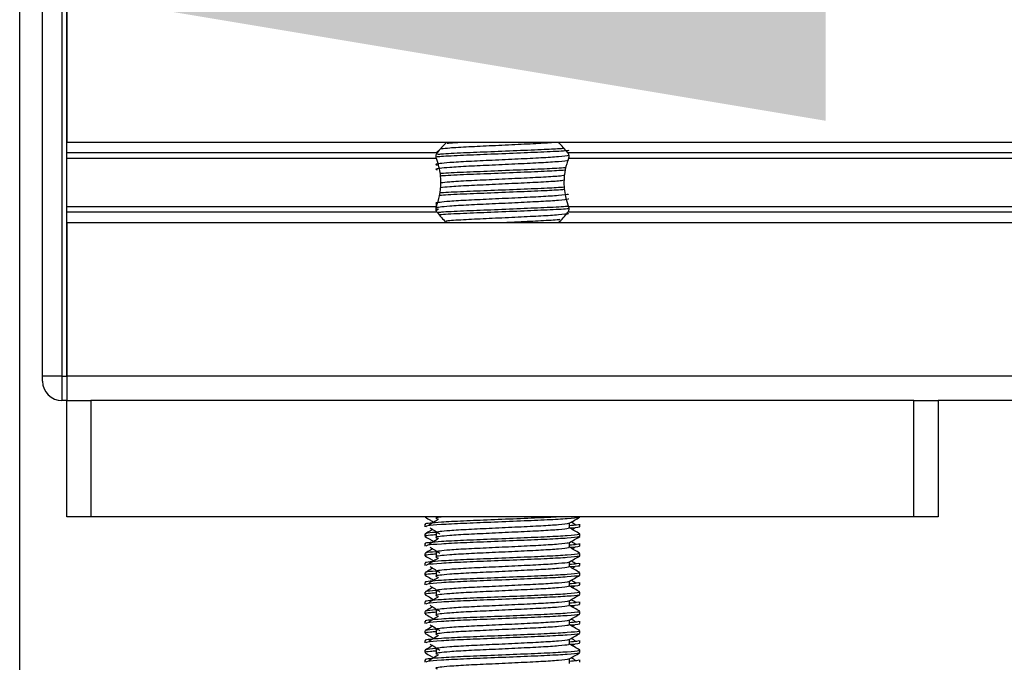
# Model space of a CAD drawing. Header units: millimetres. Extents: x 0 to 420, y 0 to 297.
# Tile 95 of 124: x 296.54 to 300.21, y 197.35 to 199.74. Entities that reach past the tile are written whole.
import ezdxf

# ---------------------------------------------------------------- set-up
doc = ezdxf.new("R2010")
doc.units = ezdxf.units.MM
doc.layers.add('QUOTE', color=174, linetype='Continuous')
doc.styles.add('SLDTEXTSTYLE3', font='TXT', dxfattribs={"width": 0.75})
doc.dimstyles.new('SLDDIMSTYLE0', dxfattribs={"dimtxt": 3, "dimasz": 3, "dimexe": 0, "dimexo": 0.0625, "dimgap": 0.75, "dimtad": 1, "dimdec": 0, "dimlfac": 27.746323, "dimrnd": 1e-09, "dimzin": 12, "dimdsep": 46, "dimtxsty": 'SLDTEXTSTYLE3', "dimsah": 1, "dimcen": 0.09, "dimadec": 0, "dimazin": 3, "dimtfac": 1, "dimtdec": 3, "dimtofl": 0, "dimtmove": 0, "dimatfit": 3, "dimfxl": 0, "dimfrac": 2, "dimtolj": 1, "dimtzin": 12, "dimarcsym": 0})

# ---------------------------------------------------------------- blocks, each defined once
blk = doc.blocks.new('_D')
at = {"layer": 'QUOTE'}
for p, q in [((296.5401, 196.8491), (296.5401, 201.868)), ((319.39, 196.8491), (319.39, 201.868)), ((296.5401, 199.868), (319.39, 199.868))]:
    blk.add_line(p, q, dxfattribs=at)
for points in [[(296.5401, 199.868), (299.5401, 199.368), (299.5401, 200.368)], [(319.39, 199.868), (316.39, 200.368), (316.39, 199.368)]]:
    blk.add_solid(points, dxfattribs=at)
at = {"layer": 'QUOTE', "insert": (304.6401, 203.7352), "char_height": 3, "attachment_point": 1, "style": 'SLDTEXTSTYLE3'}
blk.add_mtext('634', dxfattribs=at)

msp = doc.modelspace()

# ---------------------------------------------------------------- linework, layer by layer
at = {"color": 7, "linetype": 'Continuous', "lineweight": 25}
for p, q in [((296.6252, 198.41713), (296.6252, 199.85876)), ((296.69728, 199.85876), (296.69728, 198.41713)), ((296.7153, 199.85876), (296.7153, 199.28751)), ((296.7153, 198.41713), (296.7153, 199.85876)), ((322.80885, 199.28751), (296.7153, 199.28751)), ((298.09386, 199.24844), (296.7153, 199.24844)), ((298.09963, 199.25511), (298.09323, 199.25119)), ((320.94374, 199.24844), (298.58042, 199.24844)), ((298.09128, 199.22775), (296.7153, 199.22775)), ((320.94115, 199.22775), (298.583, 199.22775)), ((298.09031, 199.05885), (298.09031, 199.04437)), ((298.09128, 199.04813), (296.7153, 199.04813)), ((298.09386, 199.02744), (296.7153, 199.02744)), ((298.09963, 199.03886), (298.09197, 199.03417)), ((320.94374, 199.02744), (298.58042, 199.02744)), ((320.94115, 199.04813), (298.583, 199.04813)), ((296.7153, 198.98837), (296.7153, 198.41713)), ((322.80885, 198.98837), (296.7153, 198.98837)), ((296.6252, 198.39911), (296.6252, 198.41713)), ((296.69728, 198.41713), (296.6252, 198.41713)), ((296.69728, 198.41713), (296.69728, 198.32703)), ((296.69728, 198.41713), (296.7153, 198.41713)), ((322.80885, 198.41713), (296.7153, 198.41713)), ((296.7153, 198.41713), (296.7153, 198.32703)), ((296.7153, 198.41713), (296.7153, 198.32703)), ((296.7153, 198.32703), (296.69728, 198.32703)), ((296.7153, 197.89454), (296.7153, 198.32703)), ((296.7153, 198.32703), (296.80541, 198.32703)), ((296.80541, 198.32703), (296.80541, 197.89454)), ((299.86887, 198.32703), (296.80541, 198.32703)), ((299.86887, 197.89454), (299.86887, 198.32703)), ((299.86887, 198.32703), (299.95898, 198.32703)), ((319.56518, 198.32703), (299.95898, 198.32703)), ((299.95898, 198.32703), (299.95898, 197.89454)), ((296.80541, 197.89454), (296.7153, 197.89454)), ((299.86887, 197.89454), (296.80541, 197.89454)), ((298.04881, 197.89454), (298.04881, 197.89357)), ((298.09031, 197.89454), (298.09031, 197.88752)), ((298.62547, 197.89357), (298.62547, 197.89454)), ((299.95898, 197.89454), (299.86887, 197.89454)), ((298.04881, 197.86653), (298.04881, 197.85755)), ((298.58645, 197.85309), (298.58645, 197.87066)), ((298.59685, 197.84744), (298.60649, 197.85335)), ((298.62547, 197.85755), (298.62547, 197.86653)), ((298.04881, 197.83048), (298.04881, 197.82149)), ((298.09031, 197.83346), (298.09031, 197.81544)), ((298.62547, 197.82149), (298.62547, 197.83048)), ((298.04881, 197.79445), (298.04881, 197.78547)), ((298.58645, 197.78101), (298.58645, 197.79858)), ((298.59685, 197.77536), (298.60649, 197.78127)), ((298.62547, 197.78547), (298.62547, 197.79445)), ((298.04881, 197.7584), (298.04881, 197.74941)), ((298.09031, 197.76138), (298.09031, 197.74336)), ((298.62547, 197.74941), (298.62547, 197.7584)), ((298.04881, 197.72237), (298.04881, 197.71338)), ((298.58645, 197.70892), (298.58645, 197.7265)), ((298.59685, 197.70328), (298.60649, 197.70919)), ((298.62547, 197.71338), (298.62547, 197.72237)), ((298.04881, 197.68632), (298.04881, 197.67733)), ((298.09031, 197.6893), (298.09031, 197.67128)), ((298.62547, 197.67733), (298.62547, 197.68632)), ((298.04881, 197.65029), (298.04881, 197.6413)), ((298.58645, 197.63684), (298.58645, 197.65442)), ((298.59685, 197.6312), (298.60649, 197.63711)), ((298.62547, 197.6413), (298.62547, 197.65029)), ((298.04881, 197.61424), (298.04881, 197.60525)), ((298.09031, 197.61722), (298.09031, 197.5992)), ((298.62547, 197.60525), (298.62547, 197.61424)), ((298.04881, 197.5782), (298.04881, 197.56922)), ((298.58645, 197.56476), (298.58645, 197.58233)), ((298.59685, 197.55912), (298.60649, 197.56503)), ((298.62547, 197.56922), (298.62547, 197.5782)), ((298.04881, 197.54215), (298.04881, 197.53317)), ((298.09031, 197.54513), (298.09031, 197.52711)), ((298.62547, 197.53317), (298.62547, 197.54215)), ((298.04881, 197.50612), (298.04881, 197.49714)), ((298.58645, 197.49268), (298.58645, 197.51025)), ((298.59685, 197.48704), (298.60649, 197.49294)), ((298.62547, 197.49714), (298.62547, 197.50612)), ((298.04881, 197.47007), (298.04881, 197.46108)), ((298.09031, 197.47305), (298.09031, 197.45503)), ((298.62547, 197.46108), (298.62547, 197.47007)), ((298.04881, 197.43404), (298.04881, 197.42506)), ((298.58645, 197.4206), (298.58645, 197.43817)), ((298.59685, 197.41495), (298.60649, 197.42086)), ((298.62547, 197.42506), (298.62547, 197.43404)), ((298.04881, 197.39799), (298.04881, 197.389)), ((298.09031, 197.40097), (298.09031, 197.38295)), ((298.62547, 197.389), (298.62547, 197.39799)), ((298.04881, 197.36196), (298.04881, 197.35298)), ((298.58645, 197.34852), (298.58645, 197.36609)), ((298.62547, 197.35298), (298.62547, 197.36196))]:
    msp.add_line(p, q, dxfattribs=at)
for centre, radius, start, end in [((298.33714, 199.06226), 0.30635, 132.66793, 142.57212), ((298.33714, 199.06226), 0.30635, 37.42788, 47.33207), ((298.33714, 199.21363), 0.30635, 217.42788, 226.78945), ((298.33714, 199.21363), 0.30635, 312.66793, 322.57212), ((296.69728, 198.39911), 0.07208, 180, 270)]:
    msp.add_arc(centre, radius, start, end, dxfattribs=at)
for points, knots in [([(298.54081, 199.28758), (298.52217, 199.28626), (298.48341, 199.28351), (298.39564, 199.27945), (298.29967, 199.27468), (298.20895, 199.27071), (298.14263, 199.26675), (298.11916, 199.26423), (298.10984, 199.26323)], [0, 0, 0, 0, 0.16457721, 0.34235075, 0.52517831, 0.70097903, 0.88119793, 1, 1, 1, 1]), ([(298.19343, 199.28751), (298.17345, 199.28644), (298.14821, 199.28507), (298.13446, 199.28366), (298.13159, 199.28336)], [0, 0, 0, 0, 0.7912827, 1, 1, 1, 1]), ([(298.09128, 199.22775), (298.09116, 199.22809), (298.09046, 199.23011), (298.08976, 199.2341), (298.09003, 199.23948), (298.0913, 199.2442), (298.09278, 199.24699), (298.09374, 199.24828), (298.09386, 199.24844)], [0, 0, 0, 0, 0.0508548, 0.3030287, 0.5240656, 0.7365591, 0.9653107, 1, 1, 1, 1]), ([(298.58374, 199.25696), (298.58202, 199.25676), (298.56737, 199.25506), (298.50475, 199.25211), (298.406, 199.24791), (298.29327, 199.24315), (298.18985, 199.23917), (298.11729, 199.2356), (298.09621, 199.23349), (298.09021, 199.23289)], [0, 0, 0, 0, 0.0238377, 0.203616, 0.3832145, 0.5679131, 0.7455207, 0.9275869, 1, 1, 1, 1]), ([(298.5641, 199.26457), (298.54511, 199.26341), (298.50272, 199.26082), (298.40474, 199.25693), (298.29364, 199.25216), (298.18958, 199.24818), (298.12176, 199.24481), (298.10005, 199.24289), (298.09546, 199.24248)], [0, 0, 0, 0, 0.1586947, 0.354237, 0.5553321, 0.7487067, 0.9469357, 1, 1, 1, 1]), ([(298.58042, 199.24844), (298.5807, 199.24805), (298.58188, 199.24642), (298.58354, 199.24278), (298.58451, 199.23732), (298.58429, 199.23201), (298.58341, 199.22912), (298.583, 199.22775)], [0, 0, 0, 0, 0.07866572, 0.32957984, 0.58180241, 0.80288201, 1, 1, 1, 1]), ([(298.58203, 199.2397), (298.58233, 199.2393), (298.58365, 199.23749), (298.54971, 199.23378), (298.48453, 199.22958), (298.39592, 199.22538), (298.2997, 199.22063), (298.20858, 199.21664), (298.14124, 199.21255), (298.10243, 199.20863), (298.08431, 199.20575), (298.09138, 199.20381), (298.09452, 199.20295)], [0, 0, 0, 0, 0.0351066, 0.1561349, 0.2739528, 0.3916527, 0.5126988, 0.6290926, 0.7484115, 0.8401345, 0.9287498, 1, 1, 1, 1]), ([(298.58214, 199.22258), (298.58293, 199.22188), (298.5853, 199.21979), (298.55021, 199.21576), (298.4844, 199.21156), (298.39596, 199.20736), (298.29969, 199.2026), (298.20858, 199.19862), (298.14124, 199.19453), (298.10243, 199.19061), (298.08431, 199.18774), (298.09137, 199.18579), (298.09451, 199.18493)], [0, 0, 0, 0, 0.059132, 0.1771634, 0.2920638, 0.4068492, 0.5248979, 0.6384095, 0.7547738, 0.8442256, 0.9306466, 1, 1, 1, 1]), ([(298.09128, 199.04813), (298.09565, 199.06148), (298.10483, 199.08949), (298.11045, 199.14126), (298.10404, 199.18975), (298.09474, 199.21745), (298.09128, 199.22775)], [0, 0, 0, 0, 0.2384824, 0.5002133, 0.8142029, 1, 1, 1, 1]), ([(298.583, 199.22775), (298.57863, 199.2144), (298.56945, 199.1864), (298.56383, 199.13463), (298.57024, 199.08614), (298.57955, 199.05843), (298.583, 199.04813)], [0, 0, 0, 0, 0.2384824, 0.5002133, 0.8142029, 1, 1, 1, 1]), ([(298.57296, 199.19299), (298.55132, 199.19166), (298.50639, 199.18891), (298.40489, 199.18485), (298.29349, 199.18008), (298.19003, 199.1761), (298.12553, 199.17297), (298.10601, 199.17129), (298.1041, 199.17113)], [0, 0, 0, 0, 0.1833159, 0.3805505, 0.5833859, 0.778434, 0.9783786, 1, 1, 1, 1]), ([(298.57086, 199.18386), (298.54985, 199.18257), (298.50551, 199.17986), (298.40491, 199.17584), (298.29332, 199.17106), (298.19068, 199.16709), (298.12438, 199.16397), (298.10676, 199.16232), (298.10523, 199.16218)], [0, 0, 0, 0, 0.1792693, 0.3781057, 0.5825884, 0.7792206, 0.980789, 1, 1, 1, 1]), ([(298.56691, 199.14645), (298.56087, 199.14554), (298.54481, 199.14311), (298.48316, 199.13947), (298.39632, 199.13528), (298.29952, 199.13052), (298.20892, 199.12654), (298.14097, 199.12247), (298.11658, 199.11983), (298.10624, 199.11871)], [0, 0, 0, 0, 0.0944898, 0.2513541, 0.4080614, 0.5692237, 0.724192, 0.8830549, 1, 1, 1, 1]), ([(298.56884, 199.16472), (298.56231, 199.16372), (298.54584, 199.16121), (298.48324, 199.15749), (298.3963, 199.1533), (298.29951, 199.14854), (298.20896, 199.14456), (298.14186, 199.14055), (298.11796, 199.13798), (298.10816, 199.13692)], [0, 0, 0, 0, 0.1028709, 0.2594114, 0.4157952, 0.5766249, 0.7312733, 0.8898082, 1, 1, 1, 1]), ([(298.58203, 199.09554), (298.58233, 199.09513), (298.58365, 199.09332), (298.54971, 199.08961), (298.48453, 199.08542), (298.39592, 199.08122), (298.2997, 199.07646), (298.20858, 199.07247), (298.14124, 199.06838), (298.10243, 199.06447), (298.08431, 199.06159), (298.09138, 199.05965), (298.09452, 199.05878)], [0, 0, 0, 0, 0.0351066, 0.1561349, 0.2739528, 0.3916527, 0.5126988, 0.6290926, 0.7484115, 0.8401345, 0.9287498, 1, 1, 1, 1]), ([(298.56931, 199.11169), (298.54875, 199.11043), (298.50487, 199.10775), (298.40488, 199.10375), (298.29337, 199.09898), (298.19052, 199.09501), (298.12345, 199.09183), (298.10536, 199.09011), (298.10319, 199.08991)], [0, 0, 0, 0, 0.1744293, 0.3724463, 0.5760865, 0.7719084, 0.9726462, 1, 1, 1, 1]), ([(298.56818, 199.12064), (298.54797, 199.1194), (298.50441, 199.11674), (298.40483, 199.11276), (298.29351, 199.10799), (298.19003, 199.10402), (298.12555, 199.10089), (298.10605, 199.09921), (298.10416, 199.09905)], [0, 0, 0, 0, 0.1729956, 0.3727716, 0.5782206, 0.7757819, 0.9783028, 1, 1, 1, 1]), ([(298.58214, 199.07842), (298.58293, 199.07772), (298.5853, 199.07563), (298.55021, 199.0716), (298.4844, 199.06739), (298.39596, 199.0632), (298.29969, 199.05844), (298.20858, 199.05445), (298.14124, 199.05036), (298.10243, 199.04645), (298.08431, 199.04357), (298.09137, 199.04163), (298.09451, 199.04077)], [0, 0, 0, 0, 0.059132, 0.1771634, 0.2920638, 0.4068492, 0.5248979, 0.6384095, 0.7547738, 0.8442256, 0.9306466, 1, 1, 1, 1]), ([(298.09386, 199.02744), (298.09358, 199.02783), (298.0924, 199.02947), (298.09074, 199.03311), (298.08977, 199.03857), (298.08999, 199.04387), (298.09087, 199.04677), (298.09128, 199.04813)], [0, 0, 0, 0, 0.0786657, 0.3295798, 0.5818024, 0.802882, 1, 1, 1, 1]), ([(298.58255, 199.0496), (298.5812, 199.04944), (298.56679, 199.04778), (298.50464, 199.04487), (298.40603, 199.04067), (298.29329, 199.03591), (298.18974, 199.03194), (298.12241, 199.02861), (298.10109, 199.02673), (298.09696, 199.02636)], [0, 0, 0, 0, 0.0192706, 0.2053589, 0.3912612, 0.5824426, 0.766284, 0.9547407, 1, 1, 1, 1]), ([(298.58428, 199.04078), (298.5824, 199.04056), (298.56764, 199.03883), (298.50479, 199.03586), (298.40604, 199.03166), (298.29306, 199.0269), (298.19063, 199.02293), (298.12362, 199.01976), (298.10562, 199.01806), (298.10356, 199.01786)], [0, 0, 0, 0, 0.0275356, 0.216089, 0.4044538, 0.5981677, 0.7844444, 0.9753974, 1, 1, 1, 1]), ([(298.58203, 199.02346), (298.58233, 199.02305), (298.58365, 199.02124), (298.54971, 199.01753), (298.48452, 199.01333), (298.39599, 199.00914), (298.29944, 199.00438), (298.20953, 199.0004), (298.15043, 198.997), (298.13139, 198.99504), (298.1271, 198.9946)], [0, 0, 0, 0, 0.0448324, 0.1993902, 0.3498481, 0.5001554, 0.6547358, 0.8033751, 0.9557499, 1, 1, 1, 1]), ([(298.583, 199.04813), (298.58312, 199.0478), (298.58382, 199.04578), (298.58452, 199.04178), (298.58425, 199.03641), (298.58298, 199.03169), (298.5815, 199.0289), (298.58054, 199.02761), (298.58042, 199.02744)], [0, 0, 0, 0, 0.05085477, 0.30302868, 0.52406563, 0.73655909, 0.96531074, 1, 1, 1, 1]), ([(298.55104, 199.00026), (298.54936, 199.00003), (298.53655, 198.9983), (298.48211, 198.99532), (298.40892, 198.9917), (298.35852, 198.98928), (298.33967, 198.98837)], [0, 0, 0, 0, 0.0552431, 0.4192215, 0.7828355, 1, 1, 1, 1]), ([(298.55557, 197.89454), (298.53915, 197.89354), (298.49921, 197.89112), (298.40454, 197.88738), (298.29397, 197.88261), (298.1885, 197.87862), (298.11031, 197.87453), (298.06647, 197.87061), (298.04644, 197.86826), (298.05129, 197.86686), (298.05242, 197.86653)], [0, 0, 0, 0, 0.1075546, 0.2616311, 0.4200829, 0.5724514, 0.7286449, 0.8487125, 0.9647164, 1, 1, 1, 1]), ([(298.0495, 197.89285), (298.05602, 197.88908), (298.06665, 197.88292), (298.07728, 197.87677), (298.0814, 197.87439)], [0, 0, 0, 0, 0.6131696, 1, 1, 1, 1]), ([(298.62202, 197.8928), (298.6218, 197.89235), (298.62088, 197.89049), (298.58363, 197.88676), (298.50743, 197.88255), (298.40515, 197.87836), (298.29392, 197.8736), (298.18816, 197.86961), (298.10493, 197.86515), (298.05478, 197.8609), (298.05321, 197.85854), (298.05255, 197.85755)], [0, 0, 0, 0, 0.0399117, 0.1661575, 0.2890582, 0.4118359, 0.5381002, 0.6595169, 0.7839817, 0.9096926, 1, 1, 1, 1]), ([(298.09963, 197.88556), (298.09349, 197.88179), (298.0812, 197.87427), (298.06894, 197.86675), (298.06281, 197.86298)], [0, 0, 0, 0, 0.49999, 1, 1, 1, 1]), ([(298.11869, 197.89454), (298.11377, 197.89408), (298.09659, 197.89248), (298.08478, 197.89027), (298.09152, 197.88833), (298.09451, 197.88746)], [0, 0, 0, 0, 0.182373, 0.6359785, 1, 1, 1, 1]), ([(298.58567, 197.87021), (298.59219, 197.87398), (298.60522, 197.88153), (298.61826, 197.88908), (298.62478, 197.89285)], [0, 0, 0, 0, 0.4999356, 1, 1, 1, 1]), ([(298.07743, 197.84744), (298.07459, 197.8458), (298.06524, 197.84039), (298.05588, 197.83497), (298.04936, 197.8312)], [0, 0, 0, 0, 0.30333814, 1, 1, 1, 1]), ([(298.06779, 197.85335), (298.07393, 197.84959), (298.08622, 197.84207), (298.09848, 197.83454), (298.10461, 197.83078)], [0, 0, 0, 0, 0.5000113, 1, 1, 1, 1]), ([(298.58203, 197.87015), (298.58233, 197.86975), (298.58365, 197.86794), (298.54971, 197.86423), (298.48453, 197.86003), (298.39592, 197.85583), (298.2997, 197.85107), (298.20858, 197.84709), (298.14124, 197.84299), (298.10243, 197.83908), (298.08431, 197.8362), (298.09138, 197.83426), (298.09452, 197.83339)], [0, 0, 0, 0, 0.0351066, 0.1561349, 0.2739528, 0.3916527, 0.5126988, 0.6290926, 0.7484115, 0.8401345, 0.9287498, 1, 1, 1, 1]), ([(298.58214, 197.85303), (298.58293, 197.85233), (298.5853, 197.85024), (298.55021, 197.84621), (298.4844, 197.84201), (298.39596, 197.83781), (298.29969, 197.83305), (298.20858, 197.82907), (298.14124, 197.82497), (298.10243, 197.82106), (298.08431, 197.81818), (298.09137, 197.81624), (298.09451, 197.81538)], [0, 0, 0, 0, 0.059132, 0.1771634, 0.2920638, 0.4068492, 0.5248979, 0.6384095, 0.7547738, 0.8442256, 0.9306466, 1, 1, 1, 1]), ([(298.62186, 197.86653), (298.62202, 197.86546), (298.6223, 197.86363), (298.59686, 197.86165), (298.58645, 197.86084)], [0, 0, 0, 0, 0.5906829, 1, 1, 1, 1]), ([(298.62492, 197.8312), (298.6184, 197.83497), (298.60558, 197.84239), (298.59276, 197.84981), (298.58645, 197.85346)], [0, 0, 0, 0, 0.5083681, 1, 1, 1, 1]), ([(298.62173, 197.85755), (298.62278, 197.85721), (298.62817, 197.85548), (298.61429, 197.85333), (298.58912, 197.85172), (298.58722, 197.8516)], [0, 0, 0, 0, 0.1837303, 0.9385556, 1, 1, 1, 1]), ([(298.61147, 197.86298), (298.60534, 197.86675), (298.59915, 197.87055), (298.59295, 197.87435), (298.59288, 197.87439)], [0, 0, 0, 0, 0.9898318, 1, 1, 1, 1]), ([(298.62048, 197.83048), (298.62137, 197.82979), (298.62408, 197.8277), (298.58353, 197.82369), (298.50745, 197.81948), (298.40517, 197.81529), (298.29381, 197.81053), (298.18855, 197.80654), (298.1103, 197.80245), (298.06648, 197.79853), (298.04644, 197.79618), (298.05129, 197.79478), (298.05242, 197.79445)], [0, 0, 0, 0, 0.0610772, 0.1845123, 0.3046768, 0.4247211, 0.5481742, 0.6668878, 0.7885815, 0.8821287, 0.9725098, 1, 1, 1, 1]), ([(298.0495, 197.82077), (298.05602, 197.81699), (298.06665, 197.81084), (298.07728, 197.80469), (298.0814, 197.8023)], [0, 0, 0, 0, 0.6131696, 1, 1, 1, 1]), ([(298.09031, 197.82732), (298.08265, 197.82676), (298.05909, 197.82503), (298.04785, 197.8232), (298.05058, 197.82181), (298.05121, 197.82149)], [0, 0, 0, 0, 0.2705432, 0.831179, 1, 1, 1, 1]), ([(298.08871, 197.83639), (298.07311, 197.83506), (298.04913, 197.83302), (298.0526, 197.83114), (298.0538, 197.83048)], [0, 0, 0, 0, 0.6510435, 1, 1, 1, 1]), ([(298.62202, 197.82072), (298.6218, 197.82027), (298.62088, 197.81841), (298.58363, 197.81467), (298.50743, 197.81047), (298.40515, 197.80628), (298.29392, 197.80152), (298.18816, 197.79753), (298.10493, 197.79307), (298.05478, 197.78882), (298.05321, 197.78645), (298.05255, 197.78547)], [0, 0, 0, 0, 0.0399117, 0.1661575, 0.2890582, 0.4118359, 0.5381002, 0.6595169, 0.7839817, 0.9096926, 1, 1, 1, 1]), ([(298.09963, 197.81347), (298.09349, 197.80971), (298.0812, 197.80219), (298.06894, 197.79466), (298.06281, 197.7909)], [0, 0, 0, 0, 0.49999, 1, 1, 1, 1]), ([(298.58567, 197.79813), (298.59219, 197.8019), (298.60522, 197.80945), (298.61826, 197.81699), (298.62478, 197.82077)], [0, 0, 0, 0, 0.4999356, 1, 1, 1, 1]), ([(298.07743, 197.77536), (298.07459, 197.77372), (298.06524, 197.7683), (298.05588, 197.76289), (298.04936, 197.75912)], [0, 0, 0, 0, 0.3033381, 1, 1, 1, 1]), ([(298.06779, 197.78127), (298.07393, 197.77751), (298.08622, 197.76998), (298.09848, 197.76246), (298.10461, 197.7587)], [0, 0, 0, 0, 0.5000113, 1, 1, 1, 1]), ([(298.58203, 197.79807), (298.58233, 197.79766), (298.58365, 197.79585), (298.54971, 197.79214), (298.48453, 197.78795), (298.39592, 197.78375), (298.2997, 197.77899), (298.20858, 197.77501), (298.14124, 197.77091), (298.10243, 197.767), (298.08431, 197.76412), (298.09138, 197.76218), (298.09452, 197.76131)], [0, 0, 0, 0, 0.0351066, 0.1561349, 0.2739528, 0.3916527, 0.5126988, 0.6290926, 0.7484115, 0.8401345, 0.9287498, 1, 1, 1, 1]), ([(298.58214, 197.78095), (298.58293, 197.78025), (298.5853, 197.77816), (298.55021, 197.77413), (298.4844, 197.76992), (298.39596, 197.76573), (298.29969, 197.76097), (298.20858, 197.75699), (298.14124, 197.75289), (298.10243, 197.74898), (298.08431, 197.7461), (298.09137, 197.74416), (298.09451, 197.7433)], [0, 0, 0, 0, 0.059132, 0.1771634, 0.2920638, 0.4068492, 0.5248979, 0.6384095, 0.7547738, 0.8442256, 0.9306466, 1, 1, 1, 1]), ([(298.62186, 197.79445), (298.62202, 197.79337), (298.6223, 197.79155), (298.59686, 197.78957), (298.58645, 197.78876)], [0, 0, 0, 0, 0.5906829, 1, 1, 1, 1]), ([(298.62492, 197.75912), (298.6184, 197.76289), (298.60558, 197.77031), (298.59276, 197.77773), (298.58645, 197.78138)], [0, 0, 0, 0, 0.50836813, 1, 1, 1, 1]), ([(298.62173, 197.78547), (298.62278, 197.78513), (298.62817, 197.7834), (298.61429, 197.78125), (298.58912, 197.77964), (298.58722, 197.77952)], [0, 0, 0, 0, 0.1837303, 0.9385556, 1, 1, 1, 1]), ([(298.61147, 197.7909), (298.60534, 197.79466), (298.59915, 197.79847), (298.59295, 197.80227), (298.59288, 197.8023)], [0, 0, 0, 0, 0.9898318, 1, 1, 1, 1]), ([(298.62048, 197.7584), (298.62137, 197.75771), (298.62408, 197.75562), (298.58353, 197.75161), (298.50745, 197.7474), (298.40517, 197.7432), (298.29381, 197.73845), (298.18855, 197.73446), (298.1103, 197.73037), (298.06648, 197.72645), (298.04644, 197.72409), (298.05129, 197.72269), (298.05242, 197.72237)], [0, 0, 0, 0, 0.0610772, 0.18451233, 0.30467677, 0.42472105, 0.54817425, 0.66688778, 0.78858149, 0.88212869, 0.97250981, 1, 1, 1, 1]), ([(298.0495, 197.74869), (298.05602, 197.74491), (298.06665, 197.73876), (298.07728, 197.7326), (298.0814, 197.73022)], [0, 0, 0, 0, 0.6131696, 1, 1, 1, 1]), ([(298.09031, 197.75524), (298.08265, 197.75467), (298.05909, 197.75295), (298.04785, 197.75112), (298.05058, 197.74973), (298.05121, 197.74941)], [0, 0, 0, 0, 0.2705432, 0.831179, 1, 1, 1, 1]), ([(298.08871, 197.7643), (298.07311, 197.76298), (298.04913, 197.76094), (298.0526, 197.75906), (298.0538, 197.7584)], [0, 0, 0, 0, 0.6510435, 1, 1, 1, 1]), ([(298.62202, 197.74864), (298.6218, 197.74819), (298.62088, 197.74633), (298.58363, 197.74259), (298.50743, 197.73839), (298.40515, 197.73419), (298.29392, 197.72944), (298.18816, 197.72545), (298.10493, 197.72099), (298.05478, 197.71674), (298.05321, 197.71437), (298.05255, 197.71338)], [0, 0, 0, 0, 0.0399117, 0.1661575, 0.2890582, 0.4118359, 0.5381002, 0.6595169, 0.7839817, 0.9096926, 1, 1, 1, 1]), ([(298.09963, 197.74139), (298.09349, 197.73763), (298.0812, 197.73011), (298.06894, 197.72258), (298.06281, 197.71882)], [0, 0, 0, 0, 0.49999, 1, 1, 1, 1]), ([(298.58567, 197.72605), (298.59219, 197.72982), (298.60522, 197.73737), (298.61826, 197.74491), (298.62478, 197.74869)], [0, 0, 0, 0, 0.4999356, 1, 1, 1, 1]), ([(298.07743, 197.70328), (298.07459, 197.70164), (298.06524, 197.69622), (298.05588, 197.69081), (298.04936, 197.68704)], [0, 0, 0, 0, 0.3033381, 1, 1, 1, 1]), ([(298.06779, 197.70919), (298.07393, 197.70543), (298.08622, 197.6979), (298.09848, 197.69038), (298.10461, 197.68661)], [0, 0, 0, 0, 0.5000113, 1, 1, 1, 1]), ([(298.58203, 197.72599), (298.58233, 197.72558), (298.58365, 197.72377), (298.54971, 197.72006), (298.48453, 197.71587), (298.39592, 197.71167), (298.2997, 197.70691), (298.20858, 197.70292), (298.14124, 197.69883), (298.10243, 197.69492), (298.08431, 197.69204), (298.09138, 197.6901), (298.09452, 197.68923)], [0, 0, 0, 0, 0.0351066, 0.1561349, 0.2739528, 0.3916527, 0.5126988, 0.6290926, 0.7484115, 0.8401345, 0.9287498, 1, 1, 1, 1]), ([(298.58214, 197.70887), (298.58293, 197.70817), (298.5853, 197.70608), (298.55021, 197.70205), (298.4844, 197.69784), (298.39596, 197.69365), (298.29969, 197.68889), (298.20858, 197.6849), (298.14124, 197.68081), (298.10243, 197.6769), (298.08431, 197.67402), (298.09137, 197.67208), (298.09451, 197.67122)], [0, 0, 0, 0, 0.059132, 0.1771634, 0.2920638, 0.4068492, 0.5248979, 0.6384095, 0.7547738, 0.8442256, 0.9306466, 1, 1, 1, 1]), ([(298.62186, 197.72237), (298.62202, 197.72129), (298.6223, 197.71947), (298.59686, 197.71749), (298.58645, 197.71668)], [0, 0, 0, 0, 0.5906829, 1, 1, 1, 1]), ([(298.62492, 197.68704), (298.6184, 197.69081), (298.60558, 197.69823), (298.59276, 197.70565), (298.58645, 197.7093)], [0, 0, 0, 0, 0.5083681, 1, 1, 1, 1]), ([(298.62173, 197.71338), (298.62278, 197.71305), (298.62817, 197.71132), (298.61429, 197.70917), (298.58912, 197.70756), (298.58722, 197.70744)], [0, 0, 0, 0, 0.1837303, 0.9385556, 1, 1, 1, 1]), ([(298.61147, 197.71882), (298.60534, 197.72258), (298.59915, 197.72638), (298.59295, 197.73018), (298.59288, 197.73022)], [0, 0, 0, 0, 0.98983176, 1, 1, 1, 1]), ([(298.62048, 197.68632), (298.62137, 197.68563), (298.62408, 197.68354), (298.58353, 197.67952), (298.50745, 197.67532), (298.40517, 197.67112), (298.29381, 197.66636), (298.18855, 197.66238), (298.1103, 197.65829), (298.06648, 197.65437), (298.04644, 197.65201), (298.05129, 197.65061), (298.05242, 197.65029)], [0, 0, 0, 0, 0.0610772, 0.18451233, 0.30467677, 0.42472105, 0.54817425, 0.66688778, 0.78858149, 0.88212869, 0.97250981, 1, 1, 1, 1]), ([(298.0495, 197.6766), (298.05602, 197.67283), (298.06665, 197.66668), (298.07728, 197.66052), (298.0814, 197.65814)], [0, 0, 0, 0, 0.6131696, 1, 1, 1, 1]), ([(298.09031, 197.68315), (298.08265, 197.68259), (298.05909, 197.68087), (298.04785, 197.67904), (298.05058, 197.67765), (298.05121, 197.67733)], [0, 0, 0, 0, 0.2705432, 0.831179, 1, 1, 1, 1]), ([(298.08871, 197.69222), (298.07311, 197.6909), (298.04913, 197.68885), (298.0526, 197.68697), (298.0538, 197.68632)], [0, 0, 0, 0, 0.6510435, 1, 1, 1, 1]), ([(298.62202, 197.67656), (298.6218, 197.67611), (298.62088, 197.67425), (298.58363, 197.67051), (298.50743, 197.66631), (298.40515, 197.66211), (298.29392, 197.65735), (298.18816, 197.65337), (298.10493, 197.64891), (298.05478, 197.64466), (298.05321, 197.64229), (298.05255, 197.6413)], [0, 0, 0, 0, 0.0399117, 0.1661575, 0.2890582, 0.4118359, 0.5381002, 0.6595169, 0.7839817, 0.9096926, 1, 1, 1, 1]), ([(298.09963, 197.66931), (298.09349, 197.66555), (298.0812, 197.65803), (298.06894, 197.6505), (298.06281, 197.64674)], [0, 0, 0, 0, 0.49999, 1, 1, 1, 1]), ([(298.58567, 197.65396), (298.59219, 197.65774), (298.60522, 197.66529), (298.61826, 197.67283), (298.62478, 197.6766)], [0, 0, 0, 0, 0.4999356, 1, 1, 1, 1]), ([(298.07743, 197.6312), (298.07459, 197.62956), (298.06524, 197.62414), (298.05588, 197.61873), (298.04936, 197.61495)], [0, 0, 0, 0, 0.3033381, 1, 1, 1, 1]), ([(298.06779, 197.63711), (298.07393, 197.63335), (298.08622, 197.62582), (298.09848, 197.61829), (298.10461, 197.61453)], [0, 0, 0, 0, 0.5000113, 1, 1, 1, 1]), ([(298.58203, 197.65391), (298.58233, 197.6535), (298.58365, 197.65169), (298.54971, 197.64798), (298.48453, 197.64378), (298.39592, 197.63959), (298.2997, 197.63483), (298.20858, 197.63084), (298.14124, 197.62675), (298.10243, 197.62284), (298.08431, 197.61996), (298.09138, 197.61802), (298.09452, 197.61715)], [0, 0, 0, 0, 0.0351066, 0.1561349, 0.2739528, 0.3916527, 0.5126988, 0.6290926, 0.7484115, 0.8401345, 0.9287498, 1, 1, 1, 1]), ([(298.58214, 197.63679), (298.58293, 197.63609), (298.5853, 197.63399), (298.55021, 197.62997), (298.4844, 197.62576), (298.39596, 197.62157), (298.29969, 197.61681), (298.20858, 197.61282), (298.14124, 197.60873), (298.10243, 197.60482), (298.08431, 197.60194), (298.09137, 197.6), (298.09451, 197.59913)], [0, 0, 0, 0, 0.05913196, 0.17716337, 0.29206379, 0.4068492, 0.5248979, 0.63840949, 0.75477382, 0.84422556, 0.93064656, 1, 1, 1, 1]), ([(298.62186, 197.65029), (298.62202, 197.64921), (298.6223, 197.64739), (298.59686, 197.64541), (298.58645, 197.6446)], [0, 0, 0, 0, 0.5906829, 1, 1, 1, 1]), ([(298.62492, 197.61495), (298.6184, 197.61873), (298.60558, 197.62615), (298.59276, 197.63357), (298.58645, 197.63722)], [0, 0, 0, 0, 0.5083681, 1, 1, 1, 1]), ([(298.62173, 197.6413), (298.62278, 197.64096), (298.62817, 197.63924), (298.61429, 197.63709), (298.58912, 197.63548), (298.58722, 197.63535)], [0, 0, 0, 0, 0.1837303, 0.9385556, 1, 1, 1, 1]), ([(298.61147, 197.64674), (298.60534, 197.6505), (298.59915, 197.6543), (298.59295, 197.6581), (298.59288, 197.65814)], [0, 0, 0, 0, 0.9898318, 1, 1, 1, 1]), ([(298.62048, 197.61424), (298.62137, 197.61355), (298.62408, 197.61146), (298.58353, 197.60744), (298.50745, 197.60324), (298.40517, 197.59904), (298.29381, 197.59428), (298.18855, 197.5903), (298.1103, 197.58621), (298.06648, 197.58229), (298.04644, 197.57993), (298.05129, 197.57853), (298.05242, 197.5782)], [0, 0, 0, 0, 0.0610772, 0.1845123, 0.3046768, 0.4247211, 0.5481742, 0.6668878, 0.7885815, 0.8821287, 0.9725098, 1, 1, 1, 1]), ([(298.0495, 197.60452), (298.05602, 197.60075), (298.06665, 197.5946), (298.07728, 197.58844), (298.0814, 197.58606)], [0, 0, 0, 0, 0.6131696, 1, 1, 1, 1]), ([(298.09031, 197.61107), (298.08265, 197.61051), (298.05909, 197.60879), (298.04785, 197.60696), (298.05058, 197.60557), (298.05121, 197.60525)], [0, 0, 0, 0, 0.2705432, 0.831179, 1, 1, 1, 1]), ([(298.08871, 197.62014), (298.07311, 197.61881), (298.04913, 197.61677), (298.0526, 197.61489), (298.0538, 197.61424)], [0, 0, 0, 0, 0.6510435, 1, 1, 1, 1]), ([(298.62202, 197.60447), (298.6218, 197.60403), (298.62088, 197.60217), (298.58363, 197.59843), (298.50743, 197.59423), (298.40515, 197.59003), (298.29392, 197.58527), (298.18816, 197.58129), (298.10493, 197.57683), (298.05478, 197.57257), (298.05321, 197.57021), (298.05255, 197.56922)], [0, 0, 0, 0, 0.0399117, 0.1661575, 0.2890582, 0.4118359, 0.5381002, 0.6595169, 0.7839817, 0.9096926, 1, 1, 1, 1]), ([(298.09963, 197.59723), (298.09349, 197.59347), (298.0812, 197.58594), (298.06894, 197.57842), (298.06281, 197.57466)], [0, 0, 0, 0, 0.49999, 1, 1, 1, 1]), ([(298.58567, 197.58188), (298.59219, 197.58566), (298.60522, 197.5932), (298.61826, 197.60075), (298.62478, 197.60452)], [0, 0, 0, 0, 0.4999356, 1, 1, 1, 1]), ([(298.07743, 197.55912), (298.07459, 197.55747), (298.06524, 197.55206), (298.05588, 197.54664), (298.04936, 197.54287)], [0, 0, 0, 0, 0.3033381, 1, 1, 1, 1]), ([(298.06779, 197.56503), (298.07393, 197.56126), (298.08622, 197.55374), (298.09848, 197.54621), (298.10461, 197.54245)], [0, 0, 0, 0, 0.50001135, 1, 1, 1, 1]), ([(298.58203, 197.58183), (298.58233, 197.58142), (298.58365, 197.57961), (298.54971, 197.5759), (298.48453, 197.5717), (298.39592, 197.56751), (298.2997, 197.56275), (298.20858, 197.55876), (298.14124, 197.55467), (298.10243, 197.55076), (298.08431, 197.54788), (298.09138, 197.54593), (298.09452, 197.54507)], [0, 0, 0, 0, 0.03510659, 0.15613494, 0.2739528, 0.39165273, 0.5126988, 0.62909257, 0.74841151, 0.84013452, 0.92874983, 1, 1, 1, 1]), ([(298.58214, 197.56471), (298.58293, 197.56401), (298.5853, 197.56191), (298.55021, 197.55789), (298.4844, 197.55368), (298.39596, 197.54949), (298.29969, 197.54473), (298.20858, 197.54074), (298.14124, 197.53665), (298.10243, 197.53274), (298.08431, 197.52986), (298.09137, 197.52792), (298.09451, 197.52705)], [0, 0, 0, 0, 0.059132, 0.1771634, 0.2920638, 0.4068492, 0.5248979, 0.6384095, 0.7547738, 0.8442256, 0.9306466, 1, 1, 1, 1]), ([(298.62186, 197.5782), (298.62202, 197.57713), (298.6223, 197.57531), (298.59686, 197.57333), (298.58645, 197.57252)], [0, 0, 0, 0, 0.5906829, 1, 1, 1, 1]), ([(298.62492, 197.54287), (298.6184, 197.54664), (298.60558, 197.55406), (298.59276, 197.56149), (298.58645, 197.56514)], [0, 0, 0, 0, 0.5083681, 1, 1, 1, 1]), ([(298.62173, 197.56922), (298.62278, 197.56888), (298.62817, 197.56716), (298.61429, 197.56501), (298.58912, 197.56339), (298.58722, 197.56327)], [0, 0, 0, 0, 0.1837303, 0.9385556, 1, 1, 1, 1]), ([(298.61147, 197.57466), (298.60534, 197.57842), (298.59915, 197.58222), (298.59295, 197.58602), (298.59288, 197.58606)], [0, 0, 0, 0, 0.9898318, 1, 1, 1, 1]), ([(298.62048, 197.54215), (298.62137, 197.54146), (298.62408, 197.53938), (298.58353, 197.53536), (298.50745, 197.53115), (298.40517, 197.52696), (298.29381, 197.5222), (298.18855, 197.51821), (298.1103, 197.51412), (298.06648, 197.51021), (298.04644, 197.50785), (298.05129, 197.50645), (298.05242, 197.50612)], [0, 0, 0, 0, 0.0610772, 0.18451233, 0.30467677, 0.42472105, 0.54817425, 0.66688778, 0.78858149, 0.88212869, 0.97250981, 1, 1, 1, 1]), ([(298.0495, 197.53244), (298.05602, 197.52867), (298.06665, 197.52251), (298.07728, 197.51636), (298.0814, 197.51398)], [0, 0, 0, 0, 0.6131696, 1, 1, 1, 1]), ([(298.09031, 197.53899), (298.08265, 197.53843), (298.05909, 197.53671), (298.04785, 197.53488), (298.05058, 197.53349), (298.05121, 197.53317)], [0, 0, 0, 0, 0.2705432, 0.831179, 1, 1, 1, 1]), ([(298.08871, 197.54806), (298.07311, 197.54673), (298.04913, 197.54469), (298.0526, 197.54281), (298.0538, 197.54215)], [0, 0, 0, 0, 0.65104347, 1, 1, 1, 1]), ([(298.62202, 197.53239), (298.6218, 197.53194), (298.62088, 197.53008), (298.58363, 197.52635), (298.50743, 197.52214), (298.40515, 197.51795), (298.29392, 197.51319), (298.18816, 197.50921), (298.10493, 197.50474), (298.05478, 197.50049), (298.05321, 197.49813), (298.05255, 197.49714)], [0, 0, 0, 0, 0.0399117, 0.1661575, 0.2890582, 0.4118359, 0.5381002, 0.6595169, 0.7839817, 0.9096926, 1, 1, 1, 1]), ([(298.09963, 197.52515), (298.09349, 197.52139), (298.0812, 197.51386), (298.06894, 197.50634), (298.06281, 197.50258)], [0, 0, 0, 0, 0.49999, 1, 1, 1, 1]), ([(298.58567, 197.5098), (298.59219, 197.51357), (298.60522, 197.52112), (298.61826, 197.52867), (298.62478, 197.53244)], [0, 0, 0, 0, 0.4999356, 1, 1, 1, 1]), ([(298.07743, 197.48704), (298.07459, 197.48539), (298.06524, 197.47998), (298.05588, 197.47456), (298.04936, 197.47079)], [0, 0, 0, 0, 0.3033381, 1, 1, 1, 1]), ([(298.06779, 197.49294), (298.07393, 197.48918), (298.08622, 197.48166), (298.09848, 197.47413), (298.10461, 197.47037)], [0, 0, 0, 0, 0.50001135, 1, 1, 1, 1]), ([(298.58203, 197.50975), (298.58233, 197.50934), (298.58365, 197.50753), (298.54971, 197.50382), (298.48453, 197.49962), (298.39592, 197.49542), (298.2997, 197.49067), (298.20858, 197.48668), (298.14124, 197.48259), (298.10243, 197.47867), (298.08431, 197.4758), (298.09138, 197.47385), (298.09452, 197.47299)], [0, 0, 0, 0, 0.03510659, 0.15613494, 0.2739528, 0.39165273, 0.5126988, 0.62909257, 0.74841151, 0.84013452, 0.92874983, 1, 1, 1, 1]), ([(298.58214, 197.49262), (298.58293, 197.49193), (298.5853, 197.48983), (298.55021, 197.4858), (298.4844, 197.4816), (298.39596, 197.4774), (298.29969, 197.47265), (298.20858, 197.46866), (298.14124, 197.46457), (298.10243, 197.46065), (298.08431, 197.45778), (298.09137, 197.45584), (298.09451, 197.45497)], [0, 0, 0, 0, 0.059132, 0.1771634, 0.2920638, 0.4068492, 0.5248979, 0.6384095, 0.7547738, 0.8442256, 0.9306466, 1, 1, 1, 1]), ([(298.62186, 197.50612), (298.62202, 197.50505), (298.6223, 197.50323), (298.59686, 197.50125), (298.58645, 197.50044)], [0, 0, 0, 0, 0.5906829, 1, 1, 1, 1]), ([(298.62492, 197.47079), (298.6184, 197.47456), (298.60558, 197.48198), (298.59276, 197.4894), (298.58645, 197.49305)], [0, 0, 0, 0, 0.5083681, 1, 1, 1, 1]), ([(298.62173, 197.49714), (298.62278, 197.4968), (298.62817, 197.49508), (298.61429, 197.49293), (298.58912, 197.49131), (298.58722, 197.49119)], [0, 0, 0, 0, 0.1837303, 0.9385556, 1, 1, 1, 1]), ([(298.61147, 197.50258), (298.60534, 197.50634), (298.59915, 197.51014), (298.59295, 197.51394), (298.59288, 197.51398)], [0, 0, 0, 0, 0.9898318, 1, 1, 1, 1]), ([(298.62048, 197.47007), (298.62137, 197.46938), (298.62408, 197.4673), (298.58353, 197.46328), (298.50745, 197.45907), (298.40517, 197.45488), (298.29381, 197.45012), (298.18855, 197.44613), (298.1103, 197.44204), (298.06648, 197.43812), (298.04644, 197.43577), (298.05129, 197.43437), (298.05242, 197.43404)], [0, 0, 0, 0, 0.0610772, 0.1845123, 0.3046768, 0.4247211, 0.5481742, 0.6668878, 0.7885815, 0.8821287, 0.9725098, 1, 1, 1, 1]), ([(298.0495, 197.46036), (298.05602, 197.45659), (298.06665, 197.45043), (298.07728, 197.44428), (298.0814, 197.4419)], [0, 0, 0, 0, 0.6131696, 1, 1, 1, 1]), ([(298.09031, 197.46691), (298.08265, 197.46635), (298.05909, 197.46462), (298.04785, 197.4628), (298.05058, 197.46141), (298.05121, 197.46108)], [0, 0, 0, 0, 0.2705432, 0.831179, 1, 1, 1, 1]), ([(298.08871, 197.47598), (298.07311, 197.47465), (298.04913, 197.47261), (298.0526, 197.47073), (298.0538, 197.47007)], [0, 0, 0, 0, 0.65104347, 1, 1, 1, 1]), ([(298.62202, 197.46031), (298.6218, 197.45986), (298.62088, 197.458), (298.58363, 197.45427), (298.50743, 197.45006), (298.40515, 197.44587), (298.29392, 197.44111), (298.18816, 197.43712), (298.10493, 197.43266), (298.05478, 197.42841), (298.05321, 197.42605), (298.05255, 197.42506)], [0, 0, 0, 0, 0.0399117, 0.1661575, 0.2890582, 0.4118359, 0.5381002, 0.6595169, 0.7839817, 0.9096926, 1, 1, 1, 1]), ([(298.09963, 197.45307), (298.09349, 197.4493), (298.0812, 197.44178), (298.06894, 197.43426), (298.06281, 197.43049)], [0, 0, 0, 0, 0.49999, 1, 1, 1, 1]), ([(298.58567, 197.43772), (298.59219, 197.44149), (298.60522, 197.44904), (298.61826, 197.45659), (298.62478, 197.46036)], [0, 0, 0, 0, 0.4999356, 1, 1, 1, 1]), ([(298.07743, 197.41495), (298.07459, 197.41331), (298.06524, 197.4079), (298.05588, 197.40248), (298.04936, 197.39871)], [0, 0, 0, 0, 0.3033381, 1, 1, 1, 1]), ([(298.06779, 197.42086), (298.07393, 197.4171), (298.08622, 197.40958), (298.09848, 197.40205), (298.10461, 197.39829)], [0, 0, 0, 0, 0.5000113, 1, 1, 1, 1]), ([(298.58203, 197.43766), (298.58233, 197.43726), (298.58365, 197.43545), (298.54971, 197.43174), (298.48453, 197.42754), (298.39592, 197.42334), (298.2997, 197.41858), (298.20858, 197.4146), (298.14124, 197.41051), (298.10243, 197.40659), (298.08431, 197.40371), (298.09138, 197.40177), (298.09452, 197.4009)], [0, 0, 0, 0, 0.03510659, 0.15613494, 0.2739528, 0.39165273, 0.5126988, 0.62909257, 0.74841151, 0.84013452, 0.92874983, 1, 1, 1, 1]), ([(298.58214, 197.42054), (298.58293, 197.41984), (298.5853, 197.41775), (298.55021, 197.41372), (298.4844, 197.40952), (298.39596, 197.40532), (298.29969, 197.40056), (298.20858, 197.39658), (298.14124, 197.39248), (298.10243, 197.38857), (298.08431, 197.3857), (298.09137, 197.38375), (298.09451, 197.38289)], [0, 0, 0, 0, 0.059132, 0.1771634, 0.2920638, 0.4068492, 0.5248979, 0.6384095, 0.7547738, 0.8442256, 0.9306466, 1, 1, 1, 1]), ([(298.62186, 197.43404), (298.62202, 197.43297), (298.6223, 197.43114), (298.59686, 197.42916), (298.58645, 197.42835)], [0, 0, 0, 0, 0.5906829, 1, 1, 1, 1]), ([(298.62492, 197.39871), (298.6184, 197.40248), (298.60558, 197.4099), (298.59276, 197.41732), (298.58645, 197.42097)], [0, 0, 0, 0, 0.5083681, 1, 1, 1, 1]), ([(298.62173, 197.42506), (298.62278, 197.42472), (298.62817, 197.42299), (298.61429, 197.42084), (298.58912, 197.41923), (298.58722, 197.41911)], [0, 0, 0, 0, 0.1837303, 0.93855559, 1, 1, 1, 1]), ([(298.61147, 197.43049), (298.60534, 197.43426), (298.59915, 197.43806), (298.59295, 197.44186), (298.59288, 197.4419)], [0, 0, 0, 0, 0.9898318, 1, 1, 1, 1]), ([(298.62048, 197.39799), (298.62137, 197.3973), (298.62408, 197.39521), (298.58353, 197.3912), (298.50745, 197.38699), (298.40517, 197.3828), (298.29381, 197.37804), (298.18855, 197.37405), (298.1103, 197.36996), (298.06648, 197.36604), (298.04644, 197.36369), (298.05129, 197.36229), (298.05242, 197.36196)], [0, 0, 0, 0, 0.0610772, 0.1845123, 0.3046768, 0.4247211, 0.5481742, 0.6668878, 0.7885815, 0.8821287, 0.9725098, 1, 1, 1, 1]), ([(298.0495, 197.38828), (298.05602, 197.3845), (298.06665, 197.37835), (298.07728, 197.3722), (298.0814, 197.36981)], [0, 0, 0, 0, 0.6131696, 1, 1, 1, 1]), ([(298.09031, 197.39483), (298.08265, 197.39427), (298.05909, 197.39254), (298.04785, 197.39071), (298.05058, 197.38932), (298.05121, 197.389)], [0, 0, 0, 0, 0.2705432, 0.831179, 1, 1, 1, 1]), ([(298.08871, 197.4039), (298.07311, 197.40257), (298.04913, 197.40053), (298.0526, 197.39865), (298.0538, 197.39799)], [0, 0, 0, 0, 0.6510435, 1, 1, 1, 1]), ([(298.62202, 197.38823), (298.6218, 197.38778), (298.62088, 197.38592), (298.58363, 197.38218), (298.50743, 197.37798), (298.40515, 197.37379), (298.29392, 197.36903), (298.18816, 197.36504), (298.10493, 197.36058), (298.05478, 197.35633), (298.05321, 197.35396), (298.05255, 197.35298)], [0, 0, 0, 0, 0.0399117, 0.1661575, 0.2890582, 0.4118359, 0.5381002, 0.6595169, 0.7839817, 0.9096926, 1, 1, 1, 1]), ([(298.09963, 197.38099), (298.09349, 197.37722), (298.0812, 197.3697), (298.06894, 197.36217), (298.06281, 197.35841)], [0, 0, 0, 0, 0.49999, 1, 1, 1, 1]), ([(298.58567, 197.36564), (298.59219, 197.36941), (298.60522, 197.37696), (298.61826, 197.3845), (298.62478, 197.38828)], [0, 0, 0, 0, 0.4999356, 1, 1, 1, 1]), ([(298.58203, 197.36558), (298.58233, 197.36518), (298.58365, 197.36336), (298.54971, 197.35965), (298.48453, 197.35546), (298.39592, 197.35126), (298.2997, 197.3465), (298.20858, 197.34252), (298.14124, 197.33842), (298.10243, 197.33451), (298.08431, 197.33163), (298.09138, 197.32969), (298.09452, 197.32882)], [0, 0, 0, 0, 0.03510659, 0.15613494, 0.2739528, 0.39165273, 0.5126988, 0.62909257, 0.74841151, 0.84013452, 0.92874983, 1, 1, 1, 1]), ([(298.62186, 197.36196), (298.62202, 197.36088), (298.6223, 197.35906), (298.59686, 197.35708), (298.58645, 197.35627)], [0, 0, 0, 0, 0.5906829, 1, 1, 1, 1]), ([(298.61147, 197.35841), (298.60534, 197.36217), (298.59915, 197.36598), (298.59295, 197.36978), (298.59288, 197.36981)], [0, 0, 0, 0, 0.9898318, 1, 1, 1, 1])]:
    msp.add_open_spline(points, degree=3, knots=knots, dxfattribs=at)

# ---------------------------------------------------------------- dimensions: what is measured, and where the dimension line sits
at = {"layer": 'QUOTE'}
dim = msp.add_linear_dim(base=(319.39, 199.86801), p1=(296.54012, 194.84909), p2=(319.39, 194.84909), dimstyle='SLDDIMSTYLE0', dxfattribs=at)
dim.commit()
dim.dimension.update_dxf_attribs({"geometry": '_D', "text_midpoint": (307.96506, 199.86801), "dimtype": 160})

doc.saveas('drawing.dxf')
